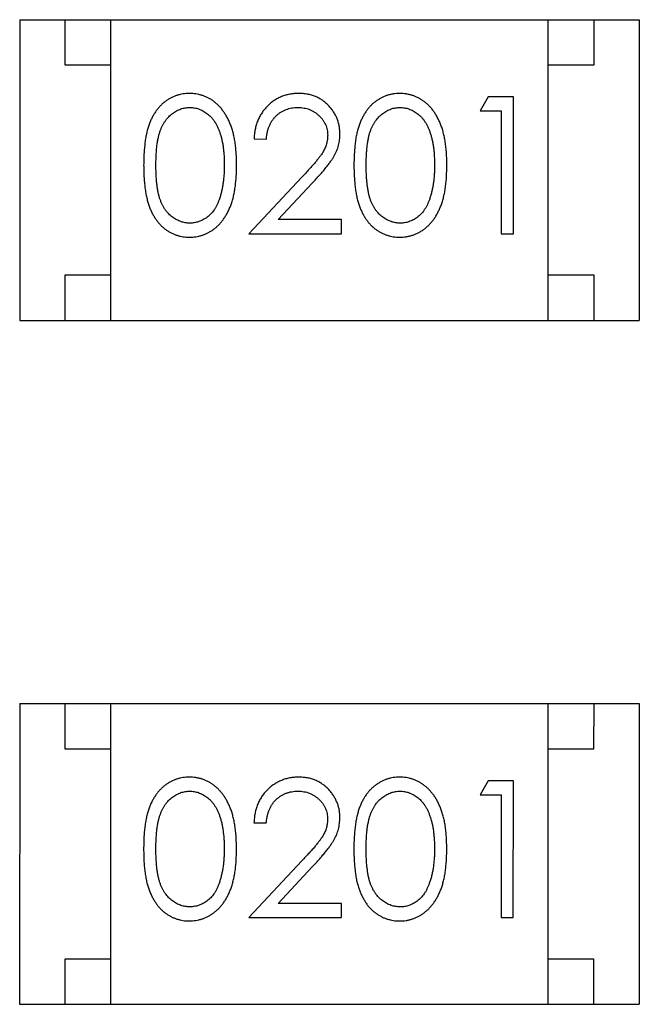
# Model space of a CAD drawing. Header units: millimetres. Extents: x 344 to 667, y 229 to 335.
# Tile 61 of 206: x 581.103 to 581.783, y 250.864 to 251.944. Entities that reach past the tile are written whole.
import ezdxf

# ---------------------------------------------------------------- set-up
doc = ezdxf.new("R2010")
doc.units = ezdxf.units.MM
doc.header["$LTSCALE"] = 0.5
doc.layers.get('0').update_dxf_attribs({"linetype": 'CONTINUOUS'})

msp = doc.modelspace()

# ---------------------------------------------------------------- linework, layer by layer
at = {"linetype": 'Continuous'}
for p, q in [((581.1027, 251.9444), (581.7827, 251.9444)), ((581.1027, 251.9444), (581.1027, 251.6144)), ((581.1527, 251.8944), (581.1527, 251.9444)), ((581.2027, 251.6144), (581.2027, 251.9444)), ((581.6827, 251.6144), (581.6827, 251.9444)), ((581.7327, 251.9444), (581.7327, 251.8944)), ((581.7827, 251.9444), (581.7827, 251.6144)), ((581.2027, 251.8944), (581.1527, 251.8944)), ((581.7327, 251.8944), (581.6827, 251.8944)), ((581.6168, 251.8597), (581.608, 251.8443)), ((581.6445, 251.8597), (581.6168, 251.8597)), ((581.6445, 251.7097), (581.6445, 251.8597)), ((581.608, 251.8443), (581.6311, 251.8443)), ((581.6311, 251.8443), (581.631, 251.7097)), ((581.3599, 251.8136), (581.3734, 251.8135)), ((581.4123, 251.7718), (581.3541, 251.7097)), ((581.3862, 251.7251), (581.4238, 251.7651)), ((581.456, 251.7251), (581.3862, 251.7251)), ((581.456, 251.7097), (581.456, 251.7251)), ((581.3541, 251.7097), (581.456, 251.7097)), ((581.631, 251.7097), (581.6445, 251.7097)), ((581.1527, 251.6644), (581.2027, 251.6644)), ((581.1527, 251.6144), (581.1527, 251.6644)), ((581.6827, 251.6644), (581.7327, 251.6644)), ((581.7327, 251.6644), (581.7327, 251.6144)), ((581.1027, 251.6144), (581.7827, 251.6144)), ((581.1027, 251.1944), (581.1026, 250.8644)), ((581.1027, 251.1944), (581.7827, 251.1944)), ((581.1526, 251.1444), (581.1527, 251.1944)), ((581.2026, 250.8644), (581.2027, 251.1944)), ((581.6826, 250.8644), (581.6827, 251.1944)), ((581.7327, 251.1944), (581.7326, 251.1444)), ((581.7827, 251.1944), (581.7826, 250.8644)), ((581.2026, 251.1444), (581.1526, 251.1444)), ((581.7326, 251.1444), (581.6826, 251.1444)), ((581.6167, 251.1097), (581.6079, 251.0943)), ((581.6445, 251.1097), (581.6167, 251.1097)), ((581.6444, 250.9597), (581.6445, 251.1097)), ((581.6079, 251.0943), (581.631, 251.0943)), ((581.631, 251.0943), (581.631, 250.9597)), ((581.3598, 251.0636), (581.3733, 251.0635)), ((581.4122, 251.0218), (581.3541, 250.9597)), ((581.3862, 250.9751), (581.4237, 251.0151)), ((581.456, 250.9751), (581.3862, 250.9751)), ((581.456, 250.9597), (581.456, 250.9751)), ((581.3541, 250.9597), (581.456, 250.9597)), ((581.631, 250.9597), (581.6444, 250.9597)), ((581.1526, 250.9144), (581.2026, 250.9144)), ((581.1526, 250.8644), (581.1526, 250.9144)), ((581.6826, 250.9144), (581.7326, 250.9144)), ((581.7326, 250.9144), (581.7326, 250.8644)), ((581.1026, 250.8644), (581.7826, 250.8644))]:
    msp.add_line(p, q, dxfattribs=at)
for points, knots in [([(581.2889, 251.8636), (581.2877, 251.8635), (581.2854, 251.8635), (581.2819, 251.8631), (581.2786, 251.8624), (581.2753, 251.8615), (581.2721, 251.8603), (581.2689, 251.8589), (581.2659, 251.8572), (581.2629, 251.8552), (581.2601, 251.853), (581.2575, 251.8505), (581.255, 251.8478), (581.2527, 251.8449), (581.2505, 251.8416), (581.2485, 251.8382), (581.2467, 251.8345), (581.245, 251.8305), (581.2435, 251.8262), (581.2423, 251.8215), (581.2411, 251.8164), (581.2403, 251.8109), (581.2396, 251.8049), (581.2391, 251.7985), (581.2388, 251.7917), (581.2388, 251.7871), (581.2387, 251.7847)], [0, 0, 0, 0, 0.033742, 0.066533, 0.099153, 0.13154, 0.164087, 0.196563, 0.229707, 0.263315, 0.297504, 0.331686, 0.366482, 0.4021, 0.438958, 0.476748, 0.515985, 0.556589, 0.599519, 0.645765, 0.695487, 0.748721, 0.805687, 0.866754, 0.931405, 1, 1, 1, 1]), ([(581.3407, 251.7846), (581.3406, 251.7869), (581.3406, 251.7914), (581.3403, 251.798), (581.3398, 251.8042), (581.339, 251.8101), (581.3381, 251.8155), (581.3369, 251.8207), (581.3355, 251.8254), (581.3339, 251.8298), (581.3321, 251.8339), (581.3302, 251.8378), (581.328, 251.8413), (581.3258, 251.8446), (581.3234, 251.8476), (581.3208, 251.8504), (581.3181, 251.8529), (581.3152, 251.8552), (581.3123, 251.8572), (581.3092, 251.8589), (581.306, 251.8603), (581.3027, 251.8615), (581.2994, 251.8624), (581.296, 251.8631), (581.2925, 251.8635), (581.2901, 251.8635), (581.2889, 251.8636)], [0, 0, 0, 0, 0.065278, 0.127205, 0.186168, 0.241675, 0.294115, 0.343609, 0.390387, 0.434463, 0.476646, 0.517002, 0.555936, 0.593716, 0.630057, 0.665601, 0.700745, 0.734917, 0.768681, 0.802087, 0.834849, 0.867433, 0.900138, 0.932806, 0.966212, 1, 1, 1, 1]), ([(581.4088, 251.8635), (581.4071, 251.8635), (581.4039, 251.8634), (581.399, 251.8628), (581.3944, 251.8616), (581.39, 251.8601), (581.3858, 251.8581), (581.3817, 251.8557), (581.3779, 251.8528), (581.3744, 251.8495), (581.3711, 251.8459), (581.3682, 251.842), (581.3658, 251.8379), (581.3638, 251.8335), (581.3621, 251.8288), (581.361, 251.824), (581.3602, 251.8188), (581.36, 251.8153), (581.3599, 251.8136)], [0, 0, 0, 0, 0.06445, 0.126725, 0.187421, 0.247417, 0.306749, 0.366595, 0.427749, 0.490235, 0.553031, 0.614805, 0.676505, 0.738096, 0.801021, 0.864897, 0.931209, 1, 1, 1, 1]), ([(581.4541, 251.819), (581.4541, 251.8204), (581.454, 251.8234), (581.4534, 251.8277), (581.4524, 251.8318), (581.4511, 251.8358), (581.4493, 251.8397), (581.4471, 251.8434), (581.4446, 251.847), (581.4416, 251.8503), (581.4384, 251.8534), (581.4349, 251.8561), (581.4311, 251.8584), (581.4272, 251.8603), (581.4229, 251.8618), (581.4184, 251.8628), (581.4137, 251.8634), (581.4105, 251.8635), (581.4088, 251.8635)], [0, 0, 0, 0, 0.06271, 0.123347, 0.183401, 0.242828, 0.302097, 0.36242, 0.423725, 0.487032, 0.550491, 0.612709, 0.674265, 0.73617, 0.799211, 0.863483, 0.930525, 1, 1, 1, 1]), ([(581.5197, 251.8635), (581.5185, 251.8635), (581.5162, 251.8635), (581.5127, 251.8631), (581.5093, 251.8624), (581.506, 251.8615), (581.5028, 251.8603), (581.4997, 251.8588), (581.4967, 251.8571), (581.4937, 251.8552), (581.4909, 251.853), (581.4882, 251.8505), (581.4858, 251.8478), (581.4834, 251.8448), (581.4813, 251.8416), (581.4793, 251.8382), (581.4775, 251.8345), (581.4758, 251.8305), (581.4743, 251.8262), (581.473, 251.8215), (581.4719, 251.8164), (581.4711, 251.8109), (581.4704, 251.8049), (581.4699, 251.7985), (581.4696, 251.7917), (581.4695, 251.787), (581.4695, 251.7846)], [0, 0, 0, 0, 0.033742, 0.066533, 0.099153, 0.13154, 0.164087, 0.196563, 0.229707, 0.263315, 0.297504, 0.331686, 0.366482, 0.4021, 0.438958, 0.476748, 0.515985, 0.556589, 0.599519, 0.645765, 0.695487, 0.748721, 0.805687, 0.866754, 0.931405, 1, 1, 1, 1]), ([(581.5714, 251.7846), (581.5714, 251.7869), (581.5714, 251.7914), (581.5711, 251.798), (581.5705, 251.8042), (581.5698, 251.81), (581.5688, 251.8155), (581.5677, 251.8206), (581.5662, 251.8254), (581.5647, 251.8298), (581.5628, 251.8339), (581.5609, 251.8377), (581.5588, 251.8413), (581.5566, 251.8446), (581.5542, 251.8476), (581.5516, 251.8504), (581.5489, 251.8529), (581.546, 251.8551), (581.543, 251.8571), (581.5399, 251.8588), (581.5368, 251.8603), (581.5335, 251.8615), (581.5302, 251.8624), (581.5267, 251.8631), (581.5232, 251.8635), (581.5209, 251.8635), (581.5197, 251.8635)], [0, 0, 0, 0, 0.065278, 0.127205, 0.186168, 0.241675, 0.294115, 0.343609, 0.390387, 0.434463, 0.476646, 0.517002, 0.555936, 0.593716, 0.630057, 0.665601, 0.700745, 0.734917, 0.768681, 0.802087, 0.834849, 0.867433, 0.900138, 0.932806, 0.966212, 1, 1, 1, 1]), ([(581.2522, 251.7847), (581.2522, 251.7867), (581.2522, 251.7906), (581.2525, 251.7963), (581.2528, 251.8016), (581.2533, 251.8065), (581.2539, 251.811), (581.2548, 251.8151), (581.2557, 251.8189), (581.2568, 251.8223), (581.258, 251.8254), (581.2594, 251.8283), (581.2609, 251.831), (581.2625, 251.8335), (581.2642, 251.8359), (581.2661, 251.838), (581.2682, 251.8399), (581.271, 251.8422), (581.2748, 251.8445), (581.2795, 251.8467), (581.2844, 251.8479), (581.2877, 251.8481), (581.2893, 251.8482)], [0, 0, 0, 0, 0.073302, 0.142286, 0.206253, 0.266017, 0.321612, 0.372532, 0.419497, 0.462398, 0.502825, 0.541489, 0.579034, 0.615143, 0.650298, 0.684912, 0.718701, 0.752189, 0.817245, 0.879117, 0.939613, 1, 1, 1, 1]), ([(581.2893, 251.8482), (581.291, 251.8481), (581.2943, 251.8479), (581.2991, 251.8467), (581.3038, 251.8445), (581.3075, 251.8422), (581.3104, 251.8399), (581.3124, 251.8379), (581.3144, 251.8357), (581.3162, 251.8332), (581.3179, 251.8305), (581.3194, 251.8275), (581.3209, 251.8244), (581.3222, 251.8209), (581.3234, 251.8173), (581.3244, 251.8134), (581.3253, 251.8092), (581.326, 251.8048), (581.3265, 251.8001), (581.327, 251.7952), (581.3271, 251.79), (581.3272, 251.7865), (581.3272, 251.7847)], [0, 0, 0, 0, 0.059689, 0.119507, 0.181075, 0.246162, 0.279894, 0.314468, 0.350403, 0.387474, 0.426147, 0.466624, 0.508745, 0.553328, 0.600058, 0.649177, 0.700552, 0.754894, 0.811825, 0.871514, 0.934319, 1, 1, 1, 1]), ([(581.3734, 251.8135), (581.3735, 251.8149), (581.3737, 251.8175), (581.3745, 251.8213), (581.3754, 251.8248), (581.3767, 251.8281), (581.3782, 251.8312), (581.3799, 251.8341), (581.3819, 251.8367), (581.3842, 251.8391), (581.3866, 251.8412), (581.3892, 251.8431), (581.392, 251.8447), (581.395, 251.8459), (581.398, 251.8469), (581.4013, 251.8477), (581.4047, 251.8481), (581.407, 251.8481), (581.4081, 251.8482)], [0, 0, 0, 0, 0.073648, 0.143686, 0.210962, 0.275557, 0.338064, 0.399311, 0.4594, 0.51934, 0.579024, 0.637809, 0.695959, 0.754122, 0.813113, 0.873453, 0.935561, 1, 1, 1, 1]), ([(581.4081, 251.8482), (581.4093, 251.8481), (581.4115, 251.8481), (581.4147, 251.8476), (581.4178, 251.847), (581.4208, 251.846), (581.4236, 251.8447), (581.4263, 251.8431), (581.4288, 251.8413), (581.4313, 251.8392), (581.4335, 251.8369), (581.4354, 251.8345), (581.437, 251.832), (581.4384, 251.8294), (581.4394, 251.8266), (581.4401, 251.8237), (581.4406, 251.8208), (581.4406, 251.8188), (581.4407, 251.8177)], [0, 0, 0, 0, 0.068027, 0.133505, 0.19695, 0.26027, 0.322741, 0.384982, 0.448465, 0.513424, 0.578224, 0.640011, 0.700094, 0.760067, 0.819012, 0.877878, 0.938035, 1, 1, 1, 1]), ([(581.483, 251.7847), (581.483, 251.7867), (581.483, 251.7906), (581.4832, 251.7963), (581.4836, 251.8016), (581.4841, 251.8065), (581.4847, 251.811), (581.4855, 251.8151), (581.4864, 251.8189), (581.4875, 251.8223), (581.4888, 251.8254), (581.4901, 251.8283), (581.4916, 251.831), (581.4933, 251.8335), (581.495, 251.8358), (581.4969, 251.838), (581.4989, 251.8399), (581.5018, 251.8422), (581.5055, 251.8445), (581.5102, 251.8467), (581.5151, 251.8479), (581.5185, 251.8481), (581.5201, 251.8482)], [0, 0, 0, 0, 0.073302, 0.142286, 0.206253, 0.266017, 0.321612, 0.372532, 0.419497, 0.462398, 0.502825, 0.541489, 0.579034, 0.615143, 0.650298, 0.684912, 0.718701, 0.752189, 0.817245, 0.879117, 0.939613, 1, 1, 1, 1]), ([(581.5201, 251.8482), (581.5218, 251.8481), (581.525, 251.8479), (581.5299, 251.8467), (581.5346, 251.8445), (581.5383, 251.8422), (581.5412, 251.8399), (581.5432, 251.8379), (581.5452, 251.8357), (581.547, 251.8332), (581.5487, 251.8305), (581.5502, 251.8275), (581.5517, 251.8243), (581.553, 251.8209), (581.5541, 251.8172), (581.5552, 251.8133), (581.556, 251.8092), (581.5568, 251.8048), (581.5573, 251.8001), (581.5577, 251.7952), (581.5579, 251.79), (581.5579, 251.7865), (581.558, 251.7847)], [0, 0, 0, 0, 0.059689, 0.119507, 0.181075, 0.246162, 0.279894, 0.314468, 0.350403, 0.387474, 0.426147, 0.466624, 0.508745, 0.553328, 0.600058, 0.649177, 0.700552, 0.754894, 0.811825, 0.871514, 0.934319, 1, 1, 1, 1]), ([(581.4407, 251.8177), (581.4406, 251.8161), (581.4405, 251.8129), (581.4394, 251.8081), (581.4377, 251.8034), (581.4358, 251.7996), (581.4337, 251.7965), (581.4318, 251.7938), (581.4295, 251.7909), (581.4268, 251.7876), (581.4237, 251.7841), (581.4203, 251.7802), (581.4164, 251.7761), (581.4137, 251.7733), (581.4123, 251.7718)], [0, 0, 0, 0, 0.088014, 0.174976, 0.2638, 0.355443, 0.406413, 0.465519, 0.533076, 0.609353, 0.693899, 0.787171, 0.889197, 1, 1, 1, 1]), ([(581.4238, 251.7651), (581.4252, 251.7667), (581.428, 251.7696), (581.4319, 251.774), (581.4355, 251.7781), (581.4387, 251.782), (581.4415, 251.7856), (581.444, 251.789), (581.4461, 251.7922), (581.4484, 251.796), (581.4508, 251.8007), (581.4527, 251.8066), (581.4539, 251.8127), (581.4541, 251.8169), (581.4541, 251.819)], [0, 0, 0, 0, 0.09953, 0.192079, 0.277712, 0.357454, 0.429648, 0.495771, 0.555538, 0.608657, 0.707578, 0.804328, 0.901298, 1, 1, 1, 1]), ([(581.2387, 251.7847), (581.2388, 251.7823), (581.2388, 251.7776), (581.2391, 251.7709), (581.2396, 251.7645), (581.2403, 251.7586), (581.2412, 251.753), (581.2423, 251.7479), (581.2436, 251.7432), (581.2451, 251.7388), (581.2468, 251.7348), (581.2486, 251.7311), (581.2507, 251.7276), (581.2528, 251.7244), (581.2551, 251.7215), (581.2576, 251.7187), (581.2603, 251.7163), (581.2631, 251.7141), (581.266, 251.7122), (581.269, 251.7105), (581.2721, 251.709), (581.2753, 251.7079), (581.2786, 251.707), (581.2819, 251.7063), (581.2854, 251.7059), (581.2877, 251.7059), (581.2889, 251.7059)], [0, 0, 0, 0, 0.068113, 0.132564, 0.193427, 0.250218, 0.303569, 0.353576, 0.400235, 0.443586, 0.484619, 0.524292, 0.56238, 0.599049, 0.63494, 0.669782, 0.704009, 0.737842, 0.771098, 0.803896, 0.836415, 0.868639, 0.900715, 0.933378, 0.966213, 1, 1, 1, 1]), ([(581.2893, 251.7212), (581.2877, 251.7213), (581.2844, 251.7215), (581.2795, 251.7228), (581.2748, 251.7249), (581.271, 251.7273), (581.2682, 251.7296), (581.2661, 251.7315), (581.2642, 251.7336), (581.2624, 251.7359), (581.2608, 251.7384), (581.2593, 251.7412), (581.258, 251.7441), (581.2567, 251.7472), (581.2556, 251.7506), (581.2547, 251.7544), (581.254, 251.7585), (581.2533, 251.763), (581.2528, 251.7679), (581.2525, 251.7732), (581.2522, 251.7788), (581.2522, 251.7827), (581.2522, 251.7847)], [0, 0, 0, 0, 0.060034, 0.120278, 0.182348, 0.247919, 0.281641, 0.315701, 0.350322, 0.385703, 0.421819, 0.459196, 0.497866, 0.538301, 0.58121, 0.628183, 0.679403, 0.734699, 0.794074, 0.858416, 0.927049, 1, 1, 1, 1]), ([(581.2889, 251.7059), (581.2901, 251.7059), (581.2925, 251.7059), (581.296, 251.7064), (581.2994, 251.707), (581.3028, 251.7079), (581.306, 251.7092), (581.3092, 251.7106), (581.3123, 251.7124), (581.3153, 251.7143), (581.3182, 251.7166), (581.3209, 251.7191), (581.3235, 251.7219), (581.3259, 251.725), (581.3282, 251.7283), (581.3303, 251.7318), (581.3322, 251.7356), (581.334, 251.7397), (581.3356, 251.7441), (581.3369, 251.7488), (581.3381, 251.7539), (581.339, 251.7594), (581.3397, 251.7652), (581.3403, 251.7713), (581.3406, 251.7779), (581.3406, 251.7824), (581.3407, 251.7846)], [0, 0, 0, 0, 0.033824, 0.067298, 0.10028, 0.133019, 0.165736, 0.198792, 0.232372, 0.266409, 0.301016, 0.336196, 0.371972, 0.408574, 0.446394, 0.485225, 0.525372, 0.567224, 0.611081, 0.65775, 0.70702, 0.759235, 0.814484, 0.873227, 0.934937, 1, 1, 1, 1]), ([(581.3272, 251.7847), (581.3272, 251.7829), (581.3272, 251.7794), (581.3269, 251.7741), (581.3264, 251.7691), (581.3258, 251.7643), (581.325, 251.7597), (581.3241, 251.7553), (581.3229, 251.7511), (581.322, 251.7483), (581.3215, 251.747)], [0, 0, 0, 0, 0.141157, 0.277773, 0.409244, 0.535676, 0.657497, 0.775458, 0.889412, 1, 1, 1, 1]), ([(581.4695, 251.7846), (581.4695, 251.7823), (581.4696, 251.7776), (581.4699, 251.7708), (581.4704, 251.7645), (581.4711, 251.7585), (581.472, 251.753), (581.473, 251.7479), (581.4744, 251.7431), (581.4759, 251.7388), (581.4776, 251.7348), (581.4794, 251.7311), (581.4814, 251.7276), (581.4836, 251.7244), (581.4859, 251.7214), (581.4884, 251.7187), (581.491, 251.7163), (581.4938, 251.7141), (581.4968, 251.7122), (581.4998, 251.7105), (581.5029, 251.709), (581.5061, 251.7079), (581.5093, 251.707), (581.5127, 251.7063), (581.5161, 251.7059), (581.5185, 251.7059), (581.5197, 251.7058)], [0, 0, 0, 0, 0.068113, 0.132564, 0.193427, 0.250218, 0.303569, 0.353576, 0.400235, 0.443586, 0.484619, 0.524292, 0.56238, 0.599049, 0.63494, 0.669782, 0.704009, 0.737842, 0.771098, 0.803896, 0.836415, 0.868639, 0.900715, 0.933378, 0.966213, 1, 1, 1, 1]), ([(581.5201, 251.7212), (581.5185, 251.7213), (581.5151, 251.7215), (581.5103, 251.7228), (581.5055, 251.7249), (581.5018, 251.7272), (581.4989, 251.7295), (581.4969, 251.7315), (581.495, 251.7336), (581.4932, 251.7359), (581.4916, 251.7384), (581.4901, 251.7411), (581.4887, 251.744), (581.4875, 251.7472), (581.4864, 251.7506), (581.4855, 251.7543), (581.4847, 251.7585), (581.4841, 251.763), (581.4836, 251.7679), (581.4832, 251.7732), (581.483, 251.7788), (581.483, 251.7827), (581.483, 251.7847)], [0, 0, 0, 0, 0.060034, 0.120278, 0.182348, 0.247919, 0.281641, 0.315701, 0.350322, 0.385703, 0.421819, 0.459196, 0.497866, 0.538301, 0.58121, 0.628183, 0.679403, 0.734699, 0.794074, 0.858416, 0.927049, 1, 1, 1, 1]), ([(581.5197, 251.7058), (581.5208, 251.7059), (581.5232, 251.7059), (581.5267, 251.7063), (581.5302, 251.707), (581.5335, 251.7079), (581.5368, 251.7092), (581.54, 251.7106), (581.5431, 251.7123), (581.5461, 251.7143), (581.549, 251.7166), (581.5517, 251.7191), (581.5543, 251.7219), (581.5567, 251.7249), (581.559, 251.7282), (581.561, 251.7318), (581.563, 251.7356), (581.5647, 251.7397), (581.5664, 251.744), (581.5677, 251.7488), (581.5689, 251.7539), (581.5698, 251.7593), (581.5705, 251.7652), (581.5711, 251.7713), (581.5713, 251.7779), (581.5714, 251.7823), (581.5714, 251.7846)], [0, 0, 0, 0, 0.033824, 0.067298, 0.10028, 0.133019, 0.165736, 0.198792, 0.232372, 0.266409, 0.301016, 0.336196, 0.371972, 0.408574, 0.446394, 0.485225, 0.525372, 0.567224, 0.611081, 0.65775, 0.70702, 0.759235, 0.814484, 0.873227, 0.934937, 1, 1, 1, 1]), ([(581.558, 251.7847), (581.558, 251.7829), (581.5579, 251.7793), (581.5576, 251.7741), (581.5572, 251.7691), (581.5566, 251.7643), (581.5558, 251.7597), (581.5548, 251.7552), (581.5537, 251.751), (581.5527, 251.7483), (581.5523, 251.747)], [0, 0, 0, 0, 0.141157, 0.277773, 0.409244, 0.535676, 0.657497, 0.775458, 0.889412, 1, 1, 1, 1]), ([(581.3215, 251.747), (581.3211, 251.746), (581.3204, 251.7439), (581.319, 251.741), (581.3176, 251.7382), (581.316, 251.7357), (581.3142, 251.7334), (581.3124, 251.7313), (581.3104, 251.7294), (581.3076, 251.7271), (581.3039, 251.7248), (581.2992, 251.7228), (581.2943, 251.7215), (581.291, 251.7213), (581.2893, 251.7212)], [0, 0, 0, 0, 0.075949, 0.148549, 0.218996, 0.286119, 0.351826, 0.416074, 0.478265, 0.540325, 0.660405, 0.774606, 0.887187, 1, 1, 1, 1]), ([(581.5523, 251.747), (581.5519, 251.7459), (581.5511, 251.7439), (581.5498, 251.741), (581.5483, 251.7382), (581.5467, 251.7357), (581.545, 251.7334), (581.5431, 251.7313), (581.5411, 251.7293), (581.5383, 251.7271), (581.5346, 251.7247), (581.5299, 251.7228), (581.5251, 251.7214), (581.5218, 251.7213), (581.5201, 251.7212)], [0, 0, 0, 0, 0.075949, 0.148549, 0.218996, 0.286119, 0.351826, 0.416074, 0.478265, 0.540325, 0.660405, 0.774606, 0.887187, 1, 1, 1, 1]), ([(581.2888, 251.1136), (581.2877, 251.1135), (581.2853, 251.1135), (581.2819, 251.1131), (581.2785, 251.1124), (581.2752, 251.1115), (581.272, 251.1103), (581.2689, 251.1089), (581.2658, 251.1072), (581.2629, 251.1052), (581.2601, 251.103), (581.2574, 251.1005), (581.2549, 251.0978), (581.2526, 251.0949), (581.2505, 251.0916), (581.2484, 251.0882), (581.2466, 251.0845), (581.2449, 251.0805), (581.2435, 251.0762), (581.2422, 251.0715), (581.2411, 251.0664), (581.2402, 251.0609), (581.2395, 251.0549), (581.239, 251.0485), (581.2387, 251.0417), (581.2387, 251.0371), (581.2387, 251.0347)], [0, 0, 0, 0, 0.033742, 0.066533, 0.099153, 0.13154, 0.164087, 0.196563, 0.229707, 0.263315, 0.297504, 0.331686, 0.366482, 0.4021, 0.438958, 0.476748, 0.515985, 0.556589, 0.599519, 0.645765, 0.695487, 0.748721, 0.805687, 0.866754, 0.931405, 1, 1, 1, 1]), ([(581.3406, 251.0346), (581.3406, 251.0369), (581.3405, 251.0414), (581.3402, 251.048), (581.3397, 251.0542), (581.3389, 251.0601), (581.338, 251.0655), (581.3368, 251.0707), (581.3354, 251.0754), (581.3338, 251.0798), (581.332, 251.0839), (581.3301, 251.0878), (581.328, 251.0913), (581.3257, 251.0946), (581.3233, 251.0976), (581.3208, 251.1004), (581.318, 251.1029), (581.3152, 251.1052), (581.3122, 251.1072), (581.3091, 251.1089), (581.3059, 251.1103), (581.3027, 251.1115), (581.2993, 251.1124), (581.2959, 251.1131), (581.2924, 251.1135), (581.29, 251.1135), (581.2888, 251.1136)], [0, 0, 0, 0, 0.065278, 0.127205, 0.186168, 0.241675, 0.294115, 0.343609, 0.390387, 0.434463, 0.476646, 0.517002, 0.555936, 0.593716, 0.630057, 0.665601, 0.700745, 0.734917, 0.768681, 0.802087, 0.834849, 0.867433, 0.900138, 0.932806, 0.966212, 1, 1, 1, 1]), ([(581.4088, 251.1135), (581.4071, 251.1135), (581.4038, 251.1134), (581.399, 251.1128), (581.3943, 251.1116), (581.3899, 251.1101), (581.3857, 251.1081), (581.3817, 251.1057), (581.3778, 251.1028), (581.3743, 251.0995), (581.371, 251.0959), (581.3681, 251.092), (581.3657, 251.0879), (581.3637, 251.0835), (581.3621, 251.0788), (581.3609, 251.074), (581.3601, 251.0688), (581.3599, 251.0653), (581.3598, 251.0636)], [0, 0, 0, 0, 0.06445, 0.126725, 0.187421, 0.247417, 0.306749, 0.366595, 0.427749, 0.490235, 0.553031, 0.614805, 0.676505, 0.738096, 0.801021, 0.864897, 0.931209, 1, 1, 1, 1]), ([(581.4541, 251.069), (581.454, 251.0704), (581.4539, 251.0734), (581.4534, 251.0777), (581.4524, 251.0818), (581.451, 251.0858), (581.4492, 251.0897), (581.447, 251.0934), (581.4445, 251.097), (581.4416, 251.1003), (581.4384, 251.1034), (581.4348, 251.1061), (581.4311, 251.1084), (581.4271, 251.1103), (581.4228, 251.1118), (581.4183, 251.1128), (581.4136, 251.1134), (581.4104, 251.1135), (581.4088, 251.1135)], [0, 0, 0, 0, 0.06271, 0.123347, 0.183401, 0.242828, 0.302097, 0.36242, 0.423725, 0.487032, 0.550491, 0.612709, 0.674265, 0.73617, 0.799211, 0.863483, 0.930525, 1, 1, 1, 1]), ([(581.5196, 251.1135), (581.5184, 251.1135), (581.5161, 251.1135), (581.5126, 251.1131), (581.5093, 251.1124), (581.506, 251.1115), (581.5028, 251.1103), (581.4996, 251.1088), (581.4966, 251.1071), (581.4937, 251.1052), (581.4908, 251.103), (581.4882, 251.1005), (581.4857, 251.0978), (581.4834, 251.0948), (581.4812, 251.0916), (581.4792, 251.0882), (581.4774, 251.0845), (581.4757, 251.0805), (581.4742, 251.0762), (581.473, 251.0715), (581.4718, 251.0664), (581.471, 251.0609), (581.4703, 251.0549), (581.4698, 251.0485), (581.4695, 251.0417), (581.4695, 251.037), (581.4694, 251.0346)], [0, 0, 0, 0, 0.033742, 0.066533, 0.099153, 0.13154, 0.164087, 0.196563, 0.229707, 0.263315, 0.297504, 0.331686, 0.366482, 0.4021, 0.438958, 0.476748, 0.515985, 0.556589, 0.599519, 0.645765, 0.695487, 0.748721, 0.805687, 0.866754, 0.931405, 1, 1, 1, 1]), ([(581.5714, 251.0346), (581.5713, 251.0369), (581.5713, 251.0414), (581.571, 251.048), (581.5705, 251.0542), (581.5697, 251.06), (581.5688, 251.0655), (581.5676, 251.0706), (581.5662, 251.0754), (581.5646, 251.0798), (581.5628, 251.0839), (581.5609, 251.0877), (581.5587, 251.0913), (581.5565, 251.0946), (581.5541, 251.0976), (581.5515, 251.1004), (581.5488, 251.1029), (581.5459, 251.1051), (581.543, 251.1071), (581.5399, 251.1088), (581.5367, 251.1103), (581.5334, 251.1115), (581.5301, 251.1124), (581.5267, 251.1131), (581.5232, 251.1135), (581.5208, 251.1135), (581.5196, 251.1135)], [0, 0, 0, 0, 0.065278, 0.127205, 0.186168, 0.241675, 0.294115, 0.343609, 0.390387, 0.434463, 0.476646, 0.517002, 0.555936, 0.593716, 0.630057, 0.665601, 0.700745, 0.734917, 0.768681, 0.802087, 0.834849, 0.867433, 0.900138, 0.932806, 0.966212, 1, 1, 1, 1]), ([(581.2521, 251.0347), (581.2521, 251.0367), (581.2522, 251.0406), (581.2524, 251.0463), (581.2528, 251.0516), (581.2533, 251.0565), (581.2539, 251.061), (581.2547, 251.0651), (581.2556, 251.0689), (581.2567, 251.0723), (581.258, 251.0754), (581.2593, 251.0783), (581.2608, 251.081), (581.2624, 251.0835), (581.2642, 251.0859), (581.2661, 251.088), (581.2681, 251.0899), (581.271, 251.0922), (581.2747, 251.0945), (581.2794, 251.0967), (581.2843, 251.0979), (581.2876, 251.0981), (581.2893, 251.0982)], [0, 0, 0, 0, 0.073302, 0.142286, 0.206253, 0.266017, 0.321612, 0.372532, 0.419497, 0.462398, 0.502825, 0.541489, 0.579034, 0.615143, 0.650298, 0.684912, 0.718701, 0.752189, 0.817245, 0.879117, 0.939613, 1, 1, 1, 1]), ([(581.2893, 251.0982), (581.2909, 251.0981), (581.2942, 251.0979), (581.2991, 251.0967), (581.3037, 251.0945), (581.3075, 251.0922), (581.3103, 251.0899), (581.3124, 251.0879), (581.3143, 251.0857), (581.3161, 251.0832), (581.3178, 251.0805), (581.3194, 251.0775), (581.3208, 251.0744), (581.3222, 251.0709), (581.3233, 251.0673), (581.3244, 251.0634), (581.3252, 251.0592), (581.3259, 251.0548), (581.3264, 251.0501), (581.3269, 251.0452), (581.3271, 251.04), (581.3271, 251.0365), (581.3271, 251.0347)], [0, 0, 0, 0, 0.059689, 0.119507, 0.181075, 0.246162, 0.279894, 0.314468, 0.350403, 0.387474, 0.426147, 0.466624, 0.508745, 0.553328, 0.600058, 0.649177, 0.700552, 0.754894, 0.811825, 0.871514, 0.934319, 1, 1, 1, 1]), ([(581.3733, 251.0635), (581.3734, 251.0649), (581.3737, 251.0675), (581.3744, 251.0713), (581.3754, 251.0748), (581.3766, 251.0781), (581.3781, 251.0812), (581.3798, 251.0841), (581.3818, 251.0867), (581.3841, 251.0891), (581.3866, 251.0912), (581.3892, 251.0931), (581.392, 251.0947), (581.3949, 251.0959), (581.398, 251.0969), (581.4012, 251.0977), (581.4046, 251.0981), (581.4069, 251.0981), (581.4081, 251.0982)], [0, 0, 0, 0, 0.073648, 0.143686, 0.210962, 0.275557, 0.338064, 0.399311, 0.4594, 0.51934, 0.579024, 0.637809, 0.695959, 0.754122, 0.813113, 0.873453, 0.935561, 1, 1, 1, 1]), ([(581.4081, 251.0982), (581.4092, 251.0981), (581.4114, 251.0981), (581.4146, 251.0976), (581.4177, 251.097), (581.4207, 251.096), (581.4235, 251.0947), (581.4262, 251.0931), (581.4288, 251.0913), (581.4312, 251.0892), (581.4334, 251.0869), (581.4353, 251.0845), (581.437, 251.082), (581.4383, 251.0794), (581.4393, 251.0766), (581.44, 251.0737), (581.4405, 251.0708), (581.4406, 251.0688), (581.4406, 251.0677)], [0, 0, 0, 0, 0.068027, 0.133505, 0.19695, 0.26027, 0.322741, 0.384982, 0.448465, 0.513424, 0.578224, 0.640011, 0.700094, 0.760067, 0.819012, 0.877878, 0.938035, 1, 1, 1, 1]), ([(581.4829, 251.0347), (581.4829, 251.0367), (581.4829, 251.0406), (581.4832, 251.0463), (581.4835, 251.0516), (581.484, 251.0565), (581.4846, 251.061), (581.4855, 251.0651), (581.4864, 251.0689), (581.4875, 251.0723), (581.4887, 251.0754), (581.4901, 251.0783), (581.4916, 251.081), (581.4932, 251.0835), (581.4949, 251.0858), (581.4968, 251.088), (581.4989, 251.0899), (581.5017, 251.0922), (581.5055, 251.0945), (581.5102, 251.0967), (581.5151, 251.0979), (581.5184, 251.0981), (581.5201, 251.0982)], [0, 0, 0, 0, 0.073302, 0.142286, 0.206253, 0.266017, 0.321612, 0.372532, 0.419497, 0.462398, 0.502825, 0.541489, 0.579034, 0.615143, 0.650298, 0.684912, 0.718701, 0.752189, 0.817245, 0.879117, 0.939613, 1, 1, 1, 1]), ([(581.5201, 251.0982), (581.5217, 251.0981), (581.525, 251.0979), (581.5298, 251.0967), (581.5345, 251.0945), (581.5382, 251.0922), (581.5411, 251.0899), (581.5431, 251.0879), (581.5451, 251.0857), (581.5469, 251.0832), (581.5486, 251.0805), (581.5501, 251.0775), (581.5516, 251.0743), (581.5529, 251.0709), (581.5541, 251.0672), (581.5552, 251.0633), (581.556, 251.0592), (581.5567, 251.0548), (581.5572, 251.0501), (581.5577, 251.0452), (581.5578, 251.04), (581.5579, 251.0365), (581.5579, 251.0347)], [0, 0, 0, 0, 0.059689, 0.119507, 0.181075, 0.246162, 0.279894, 0.314468, 0.350403, 0.387474, 0.426147, 0.466624, 0.508745, 0.553328, 0.600058, 0.649177, 0.700552, 0.754894, 0.811825, 0.871514, 0.934319, 1, 1, 1, 1]), ([(581.4406, 251.0677), (581.4405, 251.0661), (581.4404, 251.0629), (581.4394, 251.0581), (581.4377, 251.0534), (581.4357, 251.0496), (581.4336, 251.0465), (581.4318, 251.0438), (581.4294, 251.0409), (581.4268, 251.0376), (581.4237, 251.0341), (581.4202, 251.0302), (581.4164, 251.0261), (581.4136, 251.0233), (581.4122, 251.0218)], [0, 0, 0, 0, 0.088014, 0.174976, 0.2638, 0.355443, 0.406413, 0.465519, 0.533076, 0.609353, 0.693899, 0.787171, 0.889197, 1, 1, 1, 1]), ([(581.4237, 251.0151), (581.4251, 251.0167), (581.4279, 251.0196), (581.4319, 251.024), (581.4354, 251.0281), (581.4386, 251.032), (581.4415, 251.0356), (581.4439, 251.039), (581.446, 251.0422), (581.4484, 251.046), (581.4507, 251.0507), (581.4526, 251.0566), (581.4538, 251.0627), (581.454, 251.0669), (581.4541, 251.069)], [0, 0, 0, 0, 0.09953, 0.192079, 0.277712, 0.357454, 0.429648, 0.495771, 0.555538, 0.608657, 0.707578, 0.804328, 0.901298, 1, 1, 1, 1]), ([(581.2387, 251.0347), (581.2387, 251.0323), (581.2387, 251.0276), (581.239, 251.0209), (581.2395, 251.0145), (581.2402, 251.0086), (581.2411, 251.003), (581.2422, 250.9979), (581.2435, 250.9932), (581.245, 250.9888), (581.2467, 250.9848), (581.2486, 250.9811), (581.2506, 250.9776), (581.2528, 250.9744), (581.2551, 250.9715), (581.2575, 250.9687), (581.2602, 250.9663), (581.263, 250.9641), (581.2659, 250.9622), (581.2689, 250.9605), (581.272, 250.959), (581.2752, 250.9579), (581.2785, 250.957), (581.2818, 250.9563), (581.2853, 250.9559), (581.2876, 250.9559), (581.2888, 250.9559)], [0, 0, 0, 0, 0.068113, 0.132564, 0.193427, 0.250218, 0.303569, 0.353576, 0.400235, 0.443586, 0.484619, 0.524292, 0.56238, 0.599049, 0.63494, 0.669782, 0.704009, 0.737842, 0.771098, 0.803896, 0.836415, 0.868639, 0.900715, 0.933378, 0.966213, 1, 1, 1, 1]), ([(581.2893, 250.9712), (581.2876, 250.9713), (581.2843, 250.9715), (581.2794, 250.9728), (581.2747, 250.9749), (581.2709, 250.9773), (581.2681, 250.9796), (581.266, 250.9815), (581.2641, 250.9836), (581.2624, 250.9859), (581.2607, 250.9884), (581.2593, 250.9912), (581.2579, 250.9941), (581.2567, 250.9972), (581.2556, 251.0006), (581.2547, 251.0044), (581.2539, 251.0085), (581.2532, 251.013), (581.2528, 251.0179), (581.2524, 251.0232), (581.2522, 251.0288), (581.2521, 251.0327), (581.2521, 251.0347)], [0, 0, 0, 0, 0.060034, 0.120278, 0.182348, 0.247919, 0.281641, 0.315701, 0.350322, 0.385703, 0.421819, 0.459196, 0.497866, 0.538301, 0.58121, 0.628183, 0.679403, 0.734699, 0.794074, 0.858416, 0.927049, 1, 1, 1, 1]), ([(581.2888, 250.9559), (581.29, 250.9559), (581.2924, 250.9559), (581.2959, 250.9564), (581.2993, 250.957), (581.3027, 250.9579), (581.3059, 250.9592), (581.3091, 250.9606), (581.3122, 250.9624), (581.3152, 250.9643), (581.3181, 250.9666), (581.3209, 250.9691), (581.3235, 250.9719), (581.3259, 250.975), (581.3281, 250.9783), (581.3302, 250.9818), (581.3321, 250.9856), (581.3339, 250.9897), (581.3355, 250.9941), (581.3368, 250.9988), (581.338, 251.0039), (581.339, 251.0094), (581.3397, 251.0152), (581.3402, 251.0213), (581.3405, 251.0279), (581.3406, 251.0324), (581.3406, 251.0346)], [0, 0, 0, 0, 0.033824, 0.067298, 0.10028, 0.133019, 0.165736, 0.198792, 0.232372, 0.266409, 0.301016, 0.336196, 0.371972, 0.408574, 0.446394, 0.485225, 0.525372, 0.567224, 0.611081, 0.65775, 0.70702, 0.759235, 0.814484, 0.873227, 0.934937, 1, 1, 1, 1]), ([(581.3271, 251.0347), (581.3271, 251.0329), (581.3271, 251.0294), (581.3268, 251.0241), (581.3264, 251.0191), (581.3258, 251.0143), (581.3249, 251.0097), (581.324, 251.0053), (581.3228, 251.0011), (581.3219, 250.9983), (581.3215, 250.997)], [0, 0, 0, 0, 0.141157, 0.277773, 0.409244, 0.535676, 0.657497, 0.775458, 0.889412, 1, 1, 1, 1]), ([(581.4694, 251.0346), (581.4695, 251.0323), (581.4695, 251.0276), (581.4698, 251.0208), (581.4703, 251.0145), (581.471, 251.0085), (581.4719, 251.003), (581.473, 250.9979), (581.4743, 250.9931), (581.4758, 250.9888), (581.4775, 250.9848), (581.4794, 250.9811), (581.4814, 250.9776), (581.4835, 250.9744), (581.4858, 250.9714), (581.4883, 250.9687), (581.491, 250.9663), (581.4938, 250.9641), (581.4967, 250.9622), (581.4997, 250.9605), (581.5028, 250.959), (581.506, 250.9579), (581.5093, 250.957), (581.5126, 250.9563), (581.5161, 250.9559), (581.5184, 250.9559), (581.5196, 250.9558)], [0, 0, 0, 0, 0.068113, 0.132564, 0.193427, 0.250218, 0.303569, 0.353576, 0.400235, 0.443586, 0.484619, 0.524292, 0.56238, 0.599049, 0.63494, 0.669782, 0.704009, 0.737842, 0.771098, 0.803896, 0.836415, 0.868639, 0.900715, 0.933378, 0.966213, 1, 1, 1, 1]), ([(581.52, 250.9712), (581.5184, 250.9713), (581.5151, 250.9715), (581.5102, 250.9728), (581.5055, 250.9749), (581.5017, 250.9772), (581.4989, 250.9795), (581.4968, 250.9815), (581.4949, 250.9836), (581.4931, 250.9859), (581.4915, 250.9884), (581.49, 250.9911), (581.4887, 250.994), (581.4874, 250.9972), (581.4863, 251.0006), (581.4854, 251.0043), (581.4847, 251.0085), (581.484, 251.013), (581.4835, 251.0179), (581.4832, 251.0232), (581.4829, 251.0288), (581.4829, 251.0327), (581.4829, 251.0347)], [0, 0, 0, 0, 0.060034, 0.120278, 0.182348, 0.247919, 0.281641, 0.315701, 0.350322, 0.385703, 0.421819, 0.459196, 0.497866, 0.538301, 0.58121, 0.628183, 0.679403, 0.734699, 0.794074, 0.858416, 0.927049, 1, 1, 1, 1]), ([(581.5196, 250.9558), (581.5208, 250.9559), (581.5232, 250.9559), (581.5267, 250.9563), (581.5301, 250.957), (581.5335, 250.9579), (581.5367, 250.9592), (581.5399, 250.9606), (581.543, 250.9623), (581.546, 250.9643), (581.5489, 250.9666), (581.5516, 250.9691), (581.5542, 250.9719), (581.5566, 250.9749), (581.5589, 250.9782), (581.561, 250.9818), (581.5629, 250.9856), (581.5647, 250.9897), (581.5663, 250.994), (581.5676, 250.9988), (581.5688, 251.0039), (581.5698, 251.0093), (581.5704, 251.0152), (581.571, 251.0213), (581.5713, 251.0279), (581.5713, 251.0323), (581.5714, 251.0346)], [0, 0, 0, 0, 0.033824, 0.067298, 0.10028, 0.133019, 0.165736, 0.198792, 0.232372, 0.266409, 0.301016, 0.336196, 0.371972, 0.408574, 0.446394, 0.485225, 0.525372, 0.567224, 0.611081, 0.65775, 0.70702, 0.759235, 0.814484, 0.873227, 0.934937, 1, 1, 1, 1]), ([(581.5579, 251.0347), (581.5579, 251.0329), (581.5579, 251.0293), (581.5576, 251.0241), (581.5571, 251.0191), (581.5566, 251.0143), (581.5557, 251.0097), (581.5548, 251.0052), (581.5536, 251.001), (581.5527, 250.9983), (581.5522, 250.997)], [0, 0, 0, 0, 0.141157, 0.277773, 0.409244, 0.535676, 0.657497, 0.775458, 0.889412, 1, 1, 1, 1]), ([(581.3215, 250.997), (581.3211, 250.996), (581.3203, 250.9939), (581.319, 250.991), (581.3175, 250.9882), (581.3159, 250.9857), (581.3142, 250.9834), (581.3123, 250.9813), (581.3103, 250.9794), (581.3075, 250.9771), (581.3038, 250.9748), (581.2991, 250.9728), (581.2943, 250.9715), (581.2909, 250.9713), (581.2893, 250.9712)], [0, 0, 0, 0, 0.075949, 0.148549, 0.218996, 0.286119, 0.351826, 0.416074, 0.478265, 0.540325, 0.660405, 0.774606, 0.887187, 1, 1, 1, 1]), ([(581.5522, 250.997), (581.5518, 250.9959), (581.5511, 250.9939), (581.5497, 250.991), (581.5483, 250.9882), (581.5467, 250.9857), (581.5449, 250.9834), (581.5431, 250.9813), (581.5411, 250.9793), (581.5383, 250.9771), (581.5346, 250.9747), (581.5299, 250.9728), (581.525, 250.9714), (581.5217, 250.9713), (581.52, 250.9712)], [0, 0, 0, 0, 0.075949, 0.148549, 0.218996, 0.286119, 0.351826, 0.416074, 0.478265, 0.540325, 0.660405, 0.774606, 0.887187, 1, 1, 1, 1])]:
    msp.add_open_spline(points, degree=3, knots=knots, dxfattribs=at)

doc.saveas('drawing.dxf')
